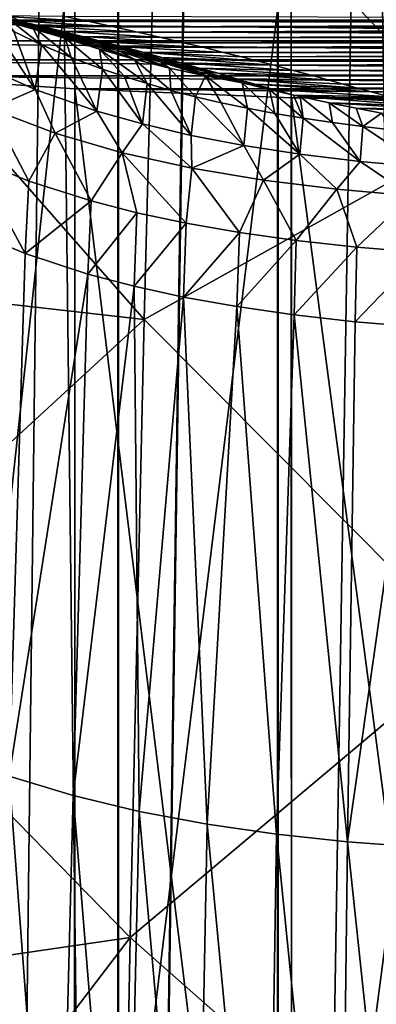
# Model space of a CAD drawing. Header units: millimetres. Extents: x -44 to 78, y -375 to 458.
# Tile 42 of 76: x -7.4 to -3.16, y 261.49 to 273.2. Entities that reach past the tile are written whole.
import ezdxf

# ---------------------------------------------------------------- set-up
doc = ezdxf.new("R2010")
doc.units = ezdxf.units.MM
doc.header["$LTSCALE"] = 198.929398
for name, color, linetype in [('120', 7, 'CONTINUOUS'), ('128', 7, 'CONTINUOUS'), ('130', 7, 'CONTINUOUS'), ('132', 7, 'CONTINUOUS'), ('155', 7, 'CONTINUOUS'), ('157', 7, 'CONTINUOUS'), ('166', 7, 'CONTINUOUS'), ('176', 7, 'CONTINUOUS'), ('262', 7, 'CONTINUOUS'), ('263', 7, 'CONTINUOUS'), ('264', 7, 'CONTINUOUS'), ('6', 7, 'CONTINUOUS')]:
    doc.layers.add(name, color=color, linetype=linetype)

msp = doc.modelspace()

# ---------------------------------------------------------------- linework, layer by layer
at = {"layer": '120', "color": 7, "linetype": 'CONTINUOUS', "true_color": 0xa2afbf}
for points in [[(-1.971, 271.845, 129.913), (-5.76, 275.867, 146.967), (-1.923, 277.121, 149.664), (-1.971, 271.845, 129.913)], [(-5.924, 269.634, 124.48), (-9.46, 273.654, 142.761), (-5.76, 275.867, 146.967), (-5.924, 269.634, 124.48)], [(-5.924, 269.634, 124.48), (-5.76, 275.867, 146.967), (-1.971, 271.845, 129.913), (-5.924, 269.634, 124.48)], [(-9.627, 270.052, 129.745), (-9.46, 273.654, 142.761), (-5.924, 269.634, 124.48), (-9.627, 270.052, 129.745)], [(-2.018, 265.712, 110.412), (-5.924, 269.634, 124.48), (-1.971, 271.845, 129.913), (-2.018, 265.712, 110.412)], [(-9.793, 266.073, 116.836), (-9.627, 270.052, 129.745), (-5.924, 269.634, 124.48), (-9.793, 266.073, 116.836)], [(-6.087, 262.288, 102.332), (-9.793, 266.073, 116.836), (-5.924, 269.634, 124.48), (-6.087, 262.288, 102.332)], [(-6.087, 262.288, 102.332), (-5.924, 269.634, 124.48), (-2.018, 265.712, 110.412), (-6.087, 262.288, 102.332)], [(-9.957, 261.723, 104.045), (-9.793, 266.073, 116.836), (-6.087, 262.288, 102.332), (-9.957, 261.723, 104.045)], [(-2.064, 258.734, 91.197), (-6.087, 262.288, 102.332), (-2.018, 265.712, 110.412), (-2.064, 258.734, 91.197)], [(-10.12, 257.003, 91.385), (-9.957, 261.723, 104.045), (-6.087, 262.288, 102.332), (-10.12, 257.003, 91.385)], [(-6.247, 253.847, 80.578), (-10.12, 257.003, 91.385), (-6.087, 262.288, 102.332), (-6.247, 253.847, 80.578)], [(-6.247, 253.847, 80.578), (-6.087, 262.288, 102.332), (-2.064, 258.734, 91.197), (-6.247, 253.847, 80.578)]]:
    msp.add_3dface(points, dxfattribs=at)
at = {"layer": '128', "color": 7, "linetype": 'CONTINUOUS', "true_color": 0xa2afbf}
for points in [[(-7.335, 270.417, 151.467), (-7.99, 270.691, 151.4), (-7.525, 264.206, 128.621), (-7.335, 270.417, 151.467)], [(-6.591, 270.174, 151.526), (-7.335, 270.417, 151.467), (-7.525, 264.206, 128.621), (-6.591, 270.174, 151.526)], [(-6.767, 263.973, 128.69), (-6.591, 270.174, 151.526), (-7.525, 264.206, 128.621), (-6.767, 263.973, 128.69)], [(-6.043, 270.03, 151.562), (-6.591, 270.174, 151.526), (-6.767, 263.973, 128.69), (-6.043, 270.03, 151.562)], [(-5.982, 263.785, 128.746), (-6.043, 270.03, 151.562), (-6.767, 263.973, 128.69), (-5.982, 263.785, 128.746)], [(-5.454, 269.9, 151.593), (-6.043, 270.03, 151.562), (-5.982, 263.785, 128.746), (-5.454, 269.9, 151.593)], [(-5.175, 263.634, 128.791), (-5.454, 269.9, 151.593), (-5.982, 263.785, 128.746), (-5.175, 263.634, 128.791)], [(-4.82, 269.787, 151.621), (-5.454, 269.9, 151.593), (-5.175, 263.634, 128.791), (-4.82, 269.787, 151.621)], [(-4.348, 263.516, 128.827), (-4.82, 269.787, 151.621), (-5.175, 263.634, 128.791), (-4.348, 263.516, 128.827)], [(-4.14, 269.689, 151.645), (-4.82, 269.787, 151.621), (-4.348, 263.516, 128.827), (-4.14, 269.689, 151.645)], [(-3.505, 263.425, 128.854), (-4.14, 269.689, 151.645), (-4.348, 263.516, 128.827), (-3.505, 263.425, 128.854)], [(-3.413, 269.607, 151.664), (-4.14, 269.689, 151.645), (-3.505, 263.425, 128.854), (-3.413, 269.607, 151.664)], [(-2.638, 269.542, 151.68), (-3.413, 269.607, 151.664), (-3.505, 263.425, 128.854), (-2.638, 269.542, 151.68)], [(-2.647, 263.359, 128.873), (-2.638, 269.542, 151.68), (-3.505, 263.425, 128.854), (-2.647, 263.359, 128.873)], [(-6.955, 256.59, 106.134), (-7.525, 264.206, 128.621), (-7.737, 256.817, 106.053), (-6.955, 256.59, 106.134)], [(-6.767, 263.973, 128.69), (-7.525, 264.206, 128.621), (-6.955, 256.59, 106.134), (-6.767, 263.973, 128.69)], [(-6.147, 256.407, 106.199), (-6.767, 263.973, 128.69), (-6.955, 256.59, 106.134), (-6.147, 256.407, 106.199)], [(-5.982, 263.785, 128.746), (-6.767, 263.973, 128.69), (-6.147, 256.407, 106.199), (-5.982, 263.785, 128.746)], [(-5.315, 256.261, 106.251), (-5.982, 263.785, 128.746), (-6.147, 256.407, 106.199), (-5.315, 256.261, 106.251)], [(-5.175, 263.634, 128.791), (-5.982, 263.785, 128.746), (-5.315, 256.261, 106.251), (-5.175, 263.634, 128.791)], [(-4.465, 256.146, 106.292), (-5.175, 263.634, 128.791), (-5.315, 256.261, 106.251), (-4.465, 256.146, 106.292)], [(-4.348, 263.516, 128.827), (-5.175, 263.634, 128.791), (-4.465, 256.146, 106.292), (-4.348, 263.516, 128.827)], [(-3.598, 256.058, 106.323), (-4.348, 263.516, 128.827), (-4.465, 256.146, 106.292), (-3.598, 256.058, 106.323)], [(-3.505, 263.425, 128.854), (-4.348, 263.516, 128.827), (-3.598, 256.058, 106.323), (-3.505, 263.425, 128.854)], [(-2.716, 255.994, 106.346), (-3.505, 263.425, 128.854), (-3.598, 256.058, 106.323), (-2.716, 255.994, 106.346)], [(-2.647, 263.359, 128.873), (-3.505, 263.425, 128.854), (-2.716, 255.994, 106.346), (-2.647, 263.359, 128.873)]]:
    msp.add_3dface(points, dxfattribs=at)
at = {"layer": '130', "color": 7, "linetype": 'CONTINUOUS', "true_color": 0xa2afbf}
for points in [[(-7.216, 272.366, 162.471), (-7.862, 272.655, 162.456), (-7.744, 272.138, 158.79), (-7.216, 272.366, 162.471)], [(-6.98, 271.847, 158.831), (-7.216, 272.366, 162.471), (-7.744, 272.138, 158.79), (-6.98, 271.847, 158.831)], [(-6.483, 272.11, 162.484), (-7.216, 272.366, 162.471), (-6.98, 271.847, 158.831), (-6.483, 272.11, 162.484)], [(-7.293, 271.279, 155.203), (-7.744, 272.138, 158.79), (-7.946, 271.546, 155.14), (-7.293, 271.279, 155.203)], [(-6.98, 271.847, 158.831), (-7.744, 272.138, 158.79), (-7.293, 271.279, 155.203), (-6.98, 271.847, 158.831)], [(-6.182, 271.615, 158.864), (-6.483, 272.11, 162.484), (-6.98, 271.847, 158.831), (-6.182, 271.615, 158.864)], [(-5.944, 271.958, 162.491), (-6.483, 272.11, 162.484), (-6.182, 271.615, 158.864), (-5.944, 271.958, 162.491)], [(-5.355, 271.432, 158.889), (-5.944, 271.958, 162.491), (-6.182, 271.615, 158.864), (-5.355, 271.432, 158.889)], [(-5.363, 271.822, 162.498), (-5.944, 271.958, 162.491), (-5.355, 271.432, 158.889), (-5.363, 271.822, 162.498)], [(-6.553, 271.043, 155.258), (-6.98, 271.847, 158.831), (-7.293, 271.279, 155.203), (-6.553, 271.043, 155.258)], [(-6.182, 271.615, 158.864), (-6.98, 271.847, 158.831), (-6.553, 271.043, 155.258), (-6.182, 271.615, 158.864)], [(-4.739, 271.701, 162.504), (-5.363, 271.822, 162.498), (-5.355, 271.432, 158.889), (-4.739, 271.701, 162.504)], [(-4.505, 271.29, 158.91), (-4.739, 271.701, 162.504), (-5.355, 271.432, 158.889), (-4.505, 271.29, 158.91)], [(-4.071, 271.598, 162.51), (-4.739, 271.701, 162.504), (-4.505, 271.29, 158.91), (-4.071, 271.598, 162.51)], [(-6.008, 270.903, 155.291), (-6.182, 271.615, 158.864), (-6.553, 271.043, 155.258), (-6.008, 270.903, 155.291)], [(-5.355, 271.432, 158.889), (-6.182, 271.615, 158.864), (-5.422, 270.777, 155.321), (-5.355, 271.432, 158.889)], [(-5.422, 270.777, 155.321), (-6.182, 271.615, 158.864), (-6.008, 270.903, 155.291), (-5.422, 270.777, 155.321)], [(-3.634, 271.181, 158.925), (-4.071, 271.598, 162.51), (-4.505, 271.29, 158.91), (-3.634, 271.181, 158.925)], [(-3.356, 271.512, 162.514), (-4.071, 271.598, 162.51), (-3.634, 271.181, 158.925), (-3.356, 271.512, 162.514)], [(-2.747, 271.102, 158.936), (-3.356, 271.512, 162.514), (-3.634, 271.181, 158.925), (-2.747, 271.102, 158.936)], [(-2.593, 271.443, 162.518), (-3.356, 271.512, 162.514), (-2.747, 271.102, 158.936), (-2.593, 271.443, 162.518)], [(-4.791, 270.667, 155.347), (-5.355, 271.432, 158.889), (-5.422, 270.777, 155.321), (-4.791, 270.667, 155.347)], [(-4.505, 271.29, 158.91), (-5.355, 271.432, 158.889), (-4.791, 270.667, 155.347), (-4.505, 271.29, 158.91)], [(-4.116, 270.571, 155.369), (-4.505, 271.29, 158.91), (-4.791, 270.667, 155.347), (-4.116, 270.571, 155.369)], [(-3.634, 271.181, 158.925), (-4.505, 271.29, 158.91), (-4.116, 270.571, 155.369), (-3.634, 271.181, 158.925)], [(-3.393, 270.492, 155.388), (-3.634, 271.181, 158.925), (-4.116, 270.571, 155.369), (-3.393, 270.492, 155.388)], [(-2.747, 271.102, 158.936), (-3.634, 271.181, 158.925), (-3.393, 270.492, 155.388), (-2.747, 271.102, 158.936)], [(-2.622, 270.43, 155.402), (-2.747, 271.102, 158.936), (-3.393, 270.492, 155.388), (-2.622, 270.43, 155.402)]]:
    msp.add_3dface(points, dxfattribs=at)
at = {"layer": '132', "color": 7, "linetype": 'CONTINUOUS', "true_color": 0xa2afbf}
for points in [[(-7.862, 272.655, 162.456), (-7.216, 272.366, 162.471), (-7.78, 273.221, 170.096), (-7.862, 272.655, 162.456)], [(-7.78, 273.221, 170.096), (-7.216, 272.366, 162.471), (-7.471, 273.055, 170.104), (-7.78, 273.221, 170.096)], [(-7.471, 273.055, 170.104), (-7.216, 272.366, 162.471), (-7.141, 272.898, 170.112), (-7.471, 273.055, 170.104)], [(-7.216, 272.366, 162.471), (-6.483, 272.11, 162.484), (-7.141, 272.898, 170.112), (-7.216, 272.366, 162.471)], [(-7.141, 272.898, 170.112), (-6.483, 272.11, 162.484), (-6.791, 272.749, 170.12), (-7.141, 272.898, 170.112)], [(-6.791, 272.749, 170.12), (-6.483, 272.11, 162.484), (-6.418, 272.609, 170.127), (-6.791, 272.749, 170.12)], [(-6.483, 272.11, 162.484), (-5.944, 271.958, 162.491), (-6.418, 272.609, 170.127), (-6.483, 272.11, 162.484)], [(-6.418, 272.609, 170.127), (-5.944, 271.958, 162.491), (-6.157, 272.521, 170.132), (-6.418, 272.609, 170.127)], [(-6.157, 272.521, 170.132), (-5.944, 271.958, 162.491), (-5.885, 272.437, 170.136), (-6.157, 272.521, 170.132)], [(-5.944, 271.958, 162.491), (-5.363, 271.822, 162.498), (-5.885, 272.437, 170.136), (-5.944, 271.958, 162.491)], [(-5.885, 272.437, 170.136), (-5.363, 271.822, 162.498), (-5.604, 272.357, 170.14), (-5.885, 272.437, 170.136)], [(-5.604, 272.357, 170.14), (-5.363, 271.822, 162.498), (-5.312, 272.281, 170.144), (-5.604, 272.357, 170.14)], [(-5.363, 271.822, 162.498), (-4.739, 271.701, 162.504), (-5.312, 272.281, 170.144), (-5.363, 271.822, 162.498)], [(-5.312, 272.281, 170.144), (-4.739, 271.701, 162.504), (-5.009, 272.21, 170.147), (-5.312, 272.281, 170.144)], [(-5.009, 272.21, 170.147), (-4.739, 271.701, 162.504), (-4.695, 272.144, 170.151), (-5.009, 272.21, 170.147)], [(-4.739, 271.701, 162.504), (-4.071, 271.598, 162.51), (-4.695, 272.144, 170.151), (-4.739, 271.701, 162.504)], [(-4.695, 272.144, 170.151), (-4.071, 271.598, 162.51), (-4.37, 272.082, 170.154), (-4.695, 272.144, 170.151)], [(-4.37, 272.082, 170.154), (-4.071, 271.598, 162.51), (-4.033, 272.026, 170.157), (-4.37, 272.082, 170.154)], [(-4.071, 271.598, 162.51), (-3.356, 271.512, 162.514), (-4.033, 272.026, 170.157), (-4.071, 271.598, 162.51)], [(-4.033, 272.026, 170.157), (-3.356, 271.512, 162.514), (-3.685, 271.974, 170.159), (-4.033, 272.026, 170.157)], [(-3.685, 271.974, 170.159), (-3.356, 271.512, 162.514), (-3.325, 271.927, 170.162), (-3.685, 271.974, 170.159)], [(-3.356, 271.512, 162.514), (-2.593, 271.443, 162.518), (-3.325, 271.927, 170.162), (-3.356, 271.512, 162.514)], [(-3.325, 271.927, 170.162), (-2.593, 271.443, 162.518), (-2.954, 271.885, 170.164), (-3.325, 271.927, 170.162)]]:
    msp.add_3dface(points, dxfattribs=at)
at = {"layer": '155', "color": 7, "linetype": 'CONTINUOUS', "true_color": 0xa2afbf}
for points in [[(-7.645, 273.289, 176.828), (-7.257, 273.125, 176.837), (-8.239, 273.38, 183.567), (-7.645, 273.289, 176.828)], [(-7.257, 273.125, 176.837), (-7.824, 273.253, 183.567), (-8.239, 273.38, 183.567), (-7.257, 273.125, 176.837)], [(-7.257, 273.125, 176.837), (-6.86, 272.979, 176.844), (-7.824, 273.253, 183.567), (-7.257, 273.125, 176.837)], [(-7.824, 273.253, 183.567), (-6.86, 272.979, 176.844), (-7.606, 273.197, 183.063), (-7.824, 273.253, 183.567)], [(-7.471, 273.055, 170.104), (-7.141, 272.898, 170.112), (-7.645, 273.289, 176.828), (-7.471, 273.055, 170.104)], [(-7.645, 273.289, 176.828), (-7.141, 272.898, 170.112), (-7.257, 273.125, 176.837), (-7.645, 273.289, 176.828)], [(-7.606, 273.197, 183.063), (-6.86, 272.979, 176.844), (-7.39, 273.14, 182.567), (-7.606, 273.197, 183.063)], [(-6.86, 272.979, 176.844), (-6.454, 272.847, 176.851), (-7.39, 273.14, 182.567), (-6.86, 272.979, 176.844)], [(-7.39, 273.14, 182.567), (-6.454, 272.847, 176.851), (-7.18, 273.085, 182.086), (-7.39, 273.14, 182.567)], [(-7.141, 272.898, 170.112), (-6.791, 272.749, 170.12), (-7.257, 273.125, 176.837), (-7.141, 272.898, 170.112)], [(-7.257, 273.125, 176.837), (-6.791, 272.749, 170.12), (-6.86, 272.979, 176.844), (-7.257, 273.125, 176.837)], [(-7.18, 273.085, 182.086), (-6.454, 272.847, 176.851), (-6.976, 273.031, 181.623), (-7.18, 273.085, 182.086)], [(-6.976, 273.031, 181.623), (-6.454, 272.847, 176.851), (-6.779, 272.978, 181.18), (-6.976, 273.031, 181.623)], [(-6.791, 272.749, 170.12), (-6.418, 272.609, 170.127), (-6.86, 272.979, 176.844), (-6.791, 272.749, 170.12)], [(-6.86, 272.979, 176.844), (-6.418, 272.609, 170.127), (-6.454, 272.847, 176.851), (-6.86, 272.979, 176.844)], [(-6.454, 272.847, 176.851), (-6.041, 272.729, 176.857), (-6.779, 272.978, 181.18), (-6.454, 272.847, 176.851)], [(-6.779, 272.978, 181.18), (-6.041, 272.729, 176.857), (-6.494, 272.902, 180.549), (-6.779, 272.978, 181.18)], [(-6.494, 272.902, 180.549), (-6.041, 272.729, 176.857), (-6.224, 272.829, 179.951), (-6.494, 272.902, 180.549)], [(-6.418, 272.609, 170.127), (-6.157, 272.521, 170.132), (-6.454, 272.847, 176.851), (-6.418, 272.609, 170.127)], [(-6.157, 272.521, 170.132), (-5.885, 272.437, 170.136), (-6.454, 272.847, 176.851), (-6.157, 272.521, 170.132)], [(-6.454, 272.847, 176.851), (-5.885, 272.437, 170.136), (-6.041, 272.729, 176.857), (-6.454, 272.847, 176.851)], [(-6.041, 272.729, 176.857), (-5.62, 272.623, 176.862), (-6.224, 272.829, 179.951), (-6.041, 272.729, 176.857)], [(-6.224, 272.829, 179.951), (-5.62, 272.623, 176.862), (-5.966, 272.76, 179.387), (-6.224, 272.829, 179.951)], [(-5.885, 272.437, 170.136), (-5.604, 272.357, 170.14), (-6.041, 272.729, 176.857), (-5.885, 272.437, 170.136)], [(-6.041, 272.729, 176.857), (-5.604, 272.357, 170.14), (-5.62, 272.623, 176.862), (-6.041, 272.729, 176.857)], [(-5.966, 272.76, 179.387), (-5.62, 272.623, 176.862), (-5.719, 272.694, 178.853), (-5.966, 272.76, 179.387)], [(-5.62, 272.623, 176.862), (-5.192, 272.53, 176.867), (-5.719, 272.694, 178.853), (-5.62, 272.623, 176.862)], [(-5.719, 272.694, 178.853), (-5.192, 272.53, 176.867), (-5.483, 272.632, 178.35), (-5.719, 272.694, 178.853)], [(-5.604, 272.357, 170.14), (-5.312, 272.281, 170.144), (-5.62, 272.623, 176.862), (-5.604, 272.357, 170.14)], [(-5.62, 272.623, 176.862), (-5.312, 272.281, 170.144), (-5.192, 272.53, 176.867), (-5.62, 272.623, 176.862)], [(-5.483, 272.632, 178.35), (-5.192, 272.53, 176.867), (-5.256, 272.573, 177.875), (-5.483, 272.632, 178.35)], [(-5.312, 272.281, 170.144), (-5.009, 272.21, 170.147), (-5.192, 272.53, 176.867), (-5.312, 272.281, 170.144)], [(-5.256, 272.573, 177.875), (-5.192, 272.53, 176.867), (-5.037, 272.517, 177.429), (-5.256, 272.573, 177.875)], [(-5.009, 272.21, 170.147), (-4.695, 272.144, 170.151), (-5.192, 272.53, 176.867), (-5.009, 272.21, 170.147)], [(-5.192, 272.53, 176.867), (-4.695, 272.144, 170.151), (-4.756, 272.447, 176.865), (-5.192, 272.53, 176.867)], [(-5.192, 272.53, 176.867), (-4.756, 272.447, 176.865), (-4.828, 272.465, 177.008), (-5.192, 272.53, 176.867)], [(-5.037, 272.517, 177.429), (-5.192, 272.53, 176.867), (-4.828, 272.465, 177.008), (-5.037, 272.517, 177.429)], [(-4.695, 272.144, 170.151), (-4.37, 272.082, 170.154), (-4.756, 272.447, 176.865), (-4.695, 272.144, 170.151)], [(-4.756, 272.447, 176.865), (-4.37, 272.082, 170.154), (-4.434, 272.369, 176.237), (-4.756, 272.447, 176.865)], [(-4.37, 272.082, 170.154), (-4.033, 272.026, 170.157), (-4.434, 272.369, 176.237), (-4.37, 272.082, 170.154)], [(-4.434, 272.369, 176.237), (-4.033, 272.026, 170.157), (-4.147, 272.302, 175.698), (-4.434, 272.369, 176.237)], [(-4.147, 272.302, 175.698), (-4.033, 272.026, 170.157), (-4.067, 272.284, 175.551), (-4.147, 272.302, 175.698)], [(-4.033, 272.026, 170.157), (-3.685, 271.974, 170.159), (-4.067, 272.284, 175.551), (-4.033, 272.026, 170.157)], [(-4.067, 272.284, 175.551), (-3.685, 271.974, 170.159), (-3.724, 272.21, 174.945), (-4.067, 272.284, 175.551)], [(-3.685, 271.974, 170.159), (-3.325, 271.927, 170.162), (-3.724, 272.21, 174.945), (-3.685, 271.974, 170.159)], [(-3.724, 272.21, 174.945), (-3.325, 271.927, 170.162), (-3.402, 272.145, 174.41), (-3.724, 272.21, 174.945)], [(-3.402, 272.145, 174.41), (-3.325, 271.927, 170.162), (-3.1, 272.088, 173.942), (-3.402, 272.145, 174.41)], [(-3.325, 271.927, 170.162), (-2.954, 271.885, 170.164), (-3.1, 272.088, 173.942), (-3.325, 271.927, 170.162)]]:
    msp.add_3dface(points, dxfattribs=at)
at = {"layer": '157', "color": 7, "linetype": 'CONTINUOUS', "true_color": 0xa2afbf}
for points in [[(-7.99, 270.691, 151.4), (-7.335, 270.417, 151.467), (-7.946, 271.546, 155.14), (-7.99, 270.691, 151.4)], [(-7.335, 270.417, 151.467), (-7.293, 271.279, 155.203), (-7.946, 271.546, 155.14), (-7.335, 270.417, 151.467)], [(-7.335, 270.417, 151.467), (-6.553, 271.043, 155.258), (-7.293, 271.279, 155.203), (-7.335, 270.417, 151.467)], [(-7.335, 270.417, 151.467), (-6.591, 270.174, 151.526), (-6.553, 271.043, 155.258), (-7.335, 270.417, 151.467)], [(-6.591, 270.174, 151.526), (-6.008, 270.903, 155.291), (-6.553, 271.043, 155.258), (-6.591, 270.174, 151.526)], [(-6.591, 270.174, 151.526), (-6.043, 270.03, 151.562), (-6.008, 270.903, 155.291), (-6.591, 270.174, 151.526)], [(-6.043, 270.03, 151.562), (-5.422, 270.777, 155.321), (-6.008, 270.903, 155.291), (-6.043, 270.03, 151.562)], [(-6.043, 270.03, 151.562), (-5.454, 269.9, 151.593), (-5.422, 270.777, 155.321), (-6.043, 270.03, 151.562)], [(-5.454, 269.9, 151.593), (-4.791, 270.667, 155.347), (-5.422, 270.777, 155.321), (-5.454, 269.9, 151.593)], [(-5.454, 269.9, 151.593), (-4.82, 269.787, 151.621), (-4.791, 270.667, 155.347), (-5.454, 269.9, 151.593)], [(-4.82, 269.787, 151.621), (-4.116, 270.571, 155.369), (-4.791, 270.667, 155.347), (-4.82, 269.787, 151.621)], [(-4.82, 269.787, 151.621), (-4.14, 269.689, 151.645), (-4.116, 270.571, 155.369), (-4.82, 269.787, 151.621)], [(-4.14, 269.689, 151.645), (-3.393, 270.492, 155.388), (-4.116, 270.571, 155.369), (-4.14, 269.689, 151.645)], [(-4.14, 269.689, 151.645), (-3.413, 269.607, 151.664), (-3.393, 270.492, 155.388), (-4.14, 269.689, 151.645)], [(-3.413, 269.607, 151.664), (-2.622, 270.43, 155.402), (-3.393, 270.492, 155.388), (-3.413, 269.607, 151.664)], [(-3.413, 269.607, 151.664), (-2.638, 269.542, 151.68), (-2.622, 270.43, 155.402), (-3.413, 269.607, 151.664)]]:
    msp.add_3dface(points, dxfattribs=at)
at = {"layer": '166', "color": 7, "linetype": 'CONTINUOUS', "true_color": 0xa2afbf}
for points in [[(-6.575, 273.175, 186.328), (6.681, 273.198, 186.572), (-6.865, 273.237, 186.991), (-6.575, 273.175, 186.328)], [(6.467, 273.152, 186.078), (6.681, 273.198, 186.572), (-6.575, 273.175, 186.328), (6.467, 273.152, 186.078)], [(-6.283, 273.112, 185.646), (6.467, 273.152, 186.078), (-6.575, 273.175, 186.328), (-6.283, 273.112, 185.646)], [(6.255, 273.106, 185.579), (6.467, 273.152, 186.078), (-6.283, 273.112, 185.646), (6.255, 273.106, 185.579)], [(-5.998, 273.049, 184.965), (6.255, 273.106, 185.579), (-6.283, 273.112, 185.646), (-5.998, 273.049, 184.965)], [(6.046, 273.06, 185.081), (6.255, 273.106, 185.579), (-5.998, 273.049, 184.965), (6.046, 273.06, 185.081)], [(5.844, 273.014, 184.589), (6.046, 273.06, 185.081), (-5.998, 273.049, 184.965), (5.844, 273.014, 184.589)], [(-5.721, 272.986, 184.283), (5.844, 273.014, 184.589), (-5.998, 273.049, 184.965), (-5.721, 272.986, 184.283)], [(5.647, 272.969, 184.098), (5.844, 273.014, 184.589), (-5.721, 272.986, 184.283), (5.647, 272.969, 184.098)], [(-5.456, 272.924, 183.617), (5.647, 272.969, 184.098), (-5.721, 272.986, 184.283), (-5.456, 272.924, 183.617)], [(5.456, 272.924, 183.615), (5.647, 272.969, 184.098), (-5.456, 272.924, 183.617), (5.456, 272.924, 183.615)], [(-5.21, 272.866, 182.982), (5.456, 272.924, 183.615), (-5.456, 272.924, 183.617), (-5.21, 272.866, 182.982)], [(5.276, 272.881, 183.152), (5.456, 272.924, 183.615), (-5.21, 272.866, 182.982), (5.276, 272.881, 183.152)], [(5.105, 272.84, 182.704), (5.276, 272.881, 183.152), (-5.21, 272.866, 182.982), (5.105, 272.84, 182.704)], [(-4.981, 272.809, 182.373), (5.105, 272.84, 182.704), (-5.21, 272.866, 182.982), (-4.981, 272.809, 182.373)], [(4.944, 272.8, 182.272), (5.105, 272.84, 182.704), (-4.981, 272.809, 182.373), (4.944, 272.8, 182.272)], [(-4.767, 272.755, 181.793), (4.944, 272.8, 182.272), (-4.981, 272.809, 182.373), (-4.767, 272.755, 181.793)], [(4.79, 272.761, 181.855), (4.944, 272.8, 182.272), (-4.767, 272.755, 181.793), (4.79, 272.761, 181.855)], [(-4.568, 272.704, 181.242), (4.79, 272.761, 181.855), (-4.767, 272.755, 181.793), (-4.568, 272.704, 181.242)], [(4.507, 272.688, 181.07), (4.79, 272.761, 181.855), (-4.568, 272.704, 181.242), (4.507, 272.688, 181.07)], [(-4.381, 272.656, 180.716), (4.507, 272.688, 181.07), (-4.568, 272.704, 181.242), (-4.381, 272.656, 180.716)], [(4.25, 272.621, 180.34), (4.507, 272.688, 181.07), (-4.381, 272.656, 180.716), (4.25, 272.621, 180.34)], [(-4.15, 272.594, 180.052), (4.25, 272.621, 180.34), (-4.381, 272.656, 180.716), (-4.15, 272.594, 180.052)], [(4.016, 272.558, 179.661), (4.25, 272.621, 180.34), (-4.15, 272.594, 180.052), (4.016, 272.558, 179.661)], [(-3.936, 272.536, 179.428), (4.016, 272.558, 179.661), (-4.15, 272.594, 180.052), (-3.936, 272.536, 179.428)], [(3.801, 272.499, 179.027), (4.016, 272.558, 179.661), (-3.936, 272.536, 179.428), (3.801, 272.499, 179.027)], [(-3.739, 272.482, 178.843), (3.801, 272.499, 179.027), (-3.936, 272.536, 179.428), (-3.739, 272.482, 178.843)], [(3.603, 272.445, 178.437), (3.801, 272.499, 179.027), (-3.739, 272.482, 178.843), (3.603, 272.445, 178.437)], [(-3.556, 272.432, 178.296), (3.603, 272.445, 178.437), (-3.739, 272.482, 178.843), (-3.556, 272.432, 178.296)], [(3.42, 272.394, 177.888), (3.603, 272.445, 178.437), (-3.556, 272.432, 178.296), (3.42, 272.394, 177.888)], [(-3.386, 272.384, 177.786), (3.42, 272.394, 177.888), (-3.556, 272.432, 178.296), (-3.386, 272.384, 177.786)], [(3.249, 272.347, 177.377), (3.42, 272.394, 177.888), (-3.386, 272.384, 177.786), (3.249, 272.347, 177.377)], [(-3.226, 272.34, 177.308), (3.249, 272.347, 177.377), (-3.386, 272.384, 177.786), (-3.226, 272.34, 177.308)], [(3.09, 272.302, 176.901), (3.249, 272.347, 177.377), (-3.226, 272.34, 177.308), (3.09, 272.302, 176.901)], [(-3.004, 272.279, 176.65), (3.09, 272.302, 176.901), (-3.226, 272.34, 177.308), (-3.004, 272.279, 176.65)]]:
    msp.add_3dface(points, dxfattribs=at)
at = {"layer": '176', "color": 7, "linetype": 'CONTINUOUS', "true_color": 0xa2afbf}
for points in [[(-8.29, 273.371, 184.64), (-8.059, 273.313, 184.112), (-7.155, 273.121, 184.778), (-8.29, 273.371, 184.64)], [(-8.29, 273.371, 184.64), (-7.155, 273.121, 184.778), (-7.413, 273.182, 185.463), (-8.29, 273.371, 184.64)], [(-8.059, 273.313, 184.112), (-7.824, 273.253, 183.567), (-6.902, 273.06, 184.092), (-8.059, 273.313, 184.112)], [(-8.059, 273.313, 184.112), (-6.902, 273.06, 184.092), (-7.155, 273.121, 184.778), (-8.059, 273.313, 184.112)], [(-7.824, 273.253, 183.567), (-7.606, 273.197, 183.063), (-6.902, 273.06, 184.092), (-7.824, 273.253, 183.567)], [(-6.575, 273.175, 186.328), (-6.865, 273.237, 186.991), (-7.676, 273.243, 186.146), (-6.575, 273.175, 186.328)], [(-7.413, 273.182, 185.463), (-6.575, 273.175, 186.328), (-7.676, 273.243, 186.146), (-7.413, 273.182, 185.463)], [(-7.606, 273.197, 183.063), (-7.39, 273.14, 182.567), (-6.654, 272.998, 183.403), (-7.606, 273.197, 183.063)], [(-7.606, 273.197, 183.063), (-6.654, 272.998, 183.403), (-6.902, 273.06, 184.092), (-7.606, 273.197, 183.063)], [(-6.283, 273.112, 185.646), (-6.575, 273.175, 186.328), (-7.413, 273.182, 185.463), (-6.283, 273.112, 185.646)], [(-7.155, 273.121, 184.778), (-6.283, 273.112, 185.646), (-7.413, 273.182, 185.463), (-7.155, 273.121, 184.778)], [(-7.39, 273.14, 182.567), (-7.18, 273.085, 182.086), (-6.411, 272.936, 182.712), (-7.39, 273.14, 182.567)], [(-7.39, 273.14, 182.567), (-6.411, 272.936, 182.712), (-6.654, 272.998, 183.403), (-7.39, 273.14, 182.567)], [(-7.18, 273.085, 182.086), (-6.976, 273.031, 181.623), (-6.173, 272.874, 182.019), (-7.18, 273.085, 182.086)], [(-7.18, 273.085, 182.086), (-6.173, 272.874, 182.019), (-6.411, 272.936, 182.712), (-7.18, 273.085, 182.086)], [(-5.998, 273.049, 184.965), (-6.283, 273.112, 185.646), (-7.155, 273.121, 184.778), (-5.998, 273.049, 184.965)], [(-6.902, 273.06, 184.092), (-5.998, 273.049, 184.965), (-7.155, 273.121, 184.778), (-6.902, 273.06, 184.092)], [(-6.976, 273.031, 181.623), (-6.779, 272.978, 181.18), (-6.173, 272.874, 182.019), (-6.976, 273.031, 181.623)], [(-5.721, 272.986, 184.283), (-5.998, 273.049, 184.965), (-6.902, 273.06, 184.092), (-5.721, 272.986, 184.283)], [(-6.654, 272.998, 183.403), (-5.721, 272.986, 184.283), (-6.902, 273.06, 184.092), (-6.654, 272.998, 183.403)], [(-6.779, 272.978, 181.18), (-6.494, 272.902, 180.549), (-5.94, 272.812, 181.325), (-6.779, 272.978, 181.18)], [(-6.779, 272.978, 181.18), (-5.94, 272.812, 181.325), (-6.173, 272.874, 182.019), (-6.779, 272.978, 181.18)], [(-5.456, 272.924, 183.617), (-5.721, 272.986, 184.283), (-6.654, 272.998, 183.403), (-5.456, 272.924, 183.617)], [(-6.411, 272.936, 182.712), (-5.456, 272.924, 183.617), (-6.654, 272.998, 183.403), (-6.411, 272.936, 182.712)], [(-6.494, 272.902, 180.549), (-6.224, 272.829, 179.951), (-5.711, 272.749, 180.628), (-6.494, 272.902, 180.549)], [(-6.494, 272.902, 180.549), (-5.711, 272.749, 180.628), (-5.94, 272.812, 181.325), (-6.494, 272.902, 180.549)], [(-5.21, 272.866, 182.982), (-5.456, 272.924, 183.617), (-6.411, 272.936, 182.712), (-5.21, 272.866, 182.982)], [(-6.173, 272.874, 182.019), (-5.21, 272.866, 182.982), (-6.411, 272.936, 182.712), (-6.173, 272.874, 182.019)], [(-4.981, 272.809, 182.373), (-5.21, 272.866, 182.982), (-6.173, 272.874, 182.019), (-4.981, 272.809, 182.373)], [(-5.94, 272.812, 181.325), (-4.981, 272.809, 182.373), (-6.173, 272.874, 182.019), (-5.94, 272.812, 181.325)], [(-6.224, 272.829, 179.951), (-5.966, 272.76, 179.387), (-5.486, 272.686, 179.93), (-6.224, 272.829, 179.951)], [(-6.224, 272.829, 179.951), (-5.486, 272.686, 179.93), (-5.711, 272.749, 180.628), (-6.224, 272.829, 179.951)], [(-5.966, 272.76, 179.387), (-5.719, 272.694, 178.853), (-5.264, 272.623, 179.23), (-5.966, 272.76, 179.387)], [(-5.966, 272.76, 179.387), (-5.264, 272.623, 179.23), (-5.486, 272.686, 179.93), (-5.966, 272.76, 179.387)], [(-4.568, 272.704, 181.242), (-4.767, 272.755, 181.793), (-5.94, 272.812, 181.325), (-4.568, 272.704, 181.242)], [(-5.711, 272.749, 180.628), (-4.568, 272.704, 181.242), (-5.94, 272.812, 181.325), (-5.711, 272.749, 180.628)], [(-4.767, 272.755, 181.793), (-4.981, 272.809, 182.373), (-5.94, 272.812, 181.325), (-4.767, 272.755, 181.793)], [(-4.381, 272.656, 180.716), (-4.568, 272.704, 181.242), (-5.711, 272.749, 180.628), (-4.381, 272.656, 180.716)], [(-5.486, 272.686, 179.93), (-4.381, 272.656, 180.716), (-5.711, 272.749, 180.628), (-5.486, 272.686, 179.93)], [(-5.719, 272.694, 178.853), (-5.483, 272.632, 178.35), (-5.044, 272.56, 178.529), (-5.719, 272.694, 178.853)], [(-5.719, 272.694, 178.853), (-5.044, 272.56, 178.529), (-5.264, 272.623, 179.23), (-5.719, 272.694, 178.853)], [(-4.15, 272.594, 180.052), (-4.381, 272.656, 180.716), (-5.486, 272.686, 179.93), (-4.15, 272.594, 180.052)], [(-5.264, 272.623, 179.23), (-4.15, 272.594, 180.052), (-5.486, 272.686, 179.93), (-5.264, 272.623, 179.23)], [(-5.483, 272.632, 178.35), (-5.256, 272.573, 177.875), (-5.044, 272.56, 178.529), (-5.483, 272.632, 178.35)], [(-3.936, 272.536, 179.428), (-4.15, 272.594, 180.052), (-5.264, 272.623, 179.23), (-3.936, 272.536, 179.428)], [(-5.044, 272.56, 178.529), (-3.936, 272.536, 179.428), (-5.264, 272.623, 179.23), (-5.044, 272.56, 178.529)], [(-5.256, 272.573, 177.875), (-5.037, 272.517, 177.429), (-4.825, 272.496, 177.826), (-5.256, 272.573, 177.875)], [(-5.256, 272.573, 177.875), (-4.825, 272.496, 177.826), (-5.044, 272.56, 178.529), (-5.256, 272.573, 177.875)], [(-3.739, 272.482, 178.843), (-3.936, 272.536, 179.428), (-5.044, 272.56, 178.529), (-3.739, 272.482, 178.843)], [(-4.825, 272.496, 177.826), (-3.739, 272.482, 178.843), (-5.044, 272.56, 178.529), (-4.825, 272.496, 177.826)], [(-5.037, 272.517, 177.429), (-4.828, 272.465, 177.008), (-4.605, 272.432, 177.121), (-5.037, 272.517, 177.429)], [(-5.037, 272.517, 177.429), (-4.605, 272.432, 177.121), (-4.825, 272.496, 177.826), (-5.037, 272.517, 177.429)], [(-3.386, 272.384, 177.786), (-3.556, 272.432, 178.296), (-4.825, 272.496, 177.826), (-3.386, 272.384, 177.786)], [(-4.605, 272.432, 177.121), (-3.386, 272.384, 177.786), (-4.825, 272.496, 177.826), (-4.605, 272.432, 177.121)], [(-3.556, 272.432, 178.296), (-3.739, 272.482, 178.843), (-4.825, 272.496, 177.826), (-3.556, 272.432, 178.296)], [(-4.828, 272.465, 177.008), (-4.756, 272.447, 176.865), (-4.605, 272.432, 177.121), (-4.828, 272.465, 177.008)], [(-4.756, 272.447, 176.865), (-4.434, 272.369, 176.237), (-4.381, 272.367, 176.414), (-4.756, 272.447, 176.865)], [(-4.756, 272.447, 176.865), (-4.381, 272.367, 176.414), (-4.605, 272.432, 177.121), (-4.756, 272.447, 176.865)], [(-3.226, 272.34, 177.308), (-3.386, 272.384, 177.786), (-4.605, 272.432, 177.121), (-3.226, 272.34, 177.308)], [(-4.381, 272.367, 176.414), (-3.226, 272.34, 177.308), (-4.605, 272.432, 177.121), (-4.381, 272.367, 176.414)], [(-4.434, 272.369, 176.237), (-4.147, 272.302, 175.698), (-4.381, 272.367, 176.414), (-4.434, 272.369, 176.237)], [(-4.147, 272.302, 175.698), (-3.004, 272.279, 176.65), (-4.381, 272.367, 176.414), (-4.147, 272.302, 175.698)], [(-3.004, 272.279, 176.65), (-3.226, 272.34, 177.308), (-4.381, 272.367, 176.414), (-3.004, 272.279, 176.65)], [(-4.147, 272.302, 175.698), (-4.067, 272.284, 175.551), (-2.799, 272.224, 176.055), (-4.147, 272.302, 175.698)], [(-4.147, 272.302, 175.698), (-2.799, 272.224, 176.055), (-3.004, 272.279, 176.65), (-4.147, 272.302, 175.698)], [(-4.067, 272.284, 175.551), (-3.724, 272.21, 174.945), (-2.608, 272.175, 175.519), (-4.067, 272.284, 175.551)], [(-4.067, 272.284, 175.551), (-2.608, 272.175, 175.519), (-2.799, 272.224, 176.055), (-4.067, 272.284, 175.551)], [(-3.724, 272.21, 174.945), (-3.402, 272.145, 174.41), (-2.43, 272.13, 175.039), (-3.724, 272.21, 174.945)], [(-3.724, 272.21, 174.945), (-2.43, 272.13, 175.039), (-2.608, 272.175, 175.519), (-3.724, 272.21, 174.945)], [(-3.402, 272.145, 174.41), (-3.1, 272.088, 173.942), (-2.261, 272.09, 174.61), (-3.402, 272.145, 174.41)], [(-3.402, 272.145, 174.41), (-2.261, 272.09, 174.61), (-2.43, 272.13, 175.039), (-3.402, 272.145, 174.41)]]:
    msp.add_3dface(points, dxfattribs=at)
at = {"layer": '262', "color": 7, "linetype": 'CONTINUOUS', "true_color": 0xa2afbf}
for points in [[(-4.174, 274.637, 212.436), (-6.746, 274.531, 211.296), (-6.75, 253.621, 213.232), (-4.174, 274.637, 212.436)], [(-4.172, 253.727, 214.375), (-4.174, 274.637, 212.436), (-6.75, 253.621, 213.232), (-4.172, 253.727, 214.375)], [(-1.416, 274.691, 213.022), (-4.174, 274.637, 212.436), (-4.172, 253.727, 214.375), (-1.416, 274.691, 213.022)], [(-1.411, 253.781, 214.959), (-1.416, 274.691, 213.022), (-4.172, 253.727, 214.375), (-1.411, 253.781, 214.959)], [(-6.746, 274.531, 211.296), (-9.032, 274.378, 209.645), (-9.033, 253.468, 211.58), (-6.746, 274.531, 211.296)], [(-6.75, 253.621, 213.232), (-6.746, 274.531, 211.296), (-9.033, 253.468, 211.58), (-6.75, 253.621, 213.232)]]:
    msp.add_3dface(points, dxfattribs=at)
at = {"layer": '263', "color": 7, "linetype": 'CONTINUOUS', "true_color": 0xa2afbf}
for points in [[(-13.5, 273.453, 199.654), (13.5, 273.453, 199.654), (13.202, 273.193, 196.847), (-13.5, 273.453, 199.654)], [(-13.202, 273.193, 196.847), (-13.5, 273.453, 199.654), (13.202, 273.193, 196.847), (-13.202, 273.193, 196.847)], [(-12.331, 272.947, 194.188), (-13.202, 273.193, 196.847), (12.331, 272.947, 194.189), (-12.331, 272.947, 194.188)], [(12.331, 272.947, 194.189), (-13.202, 273.193, 196.847), (13.202, 273.193, 196.847), (12.331, 272.947, 194.189)], [(-10.924, 272.722, 191.757), (-12.331, 272.947, 194.188), (10.924, 272.722, 191.758), (-10.924, 272.722, 191.757)], [(10.924, 272.722, 191.758), (-12.331, 272.947, 194.188), (12.331, 272.947, 194.189), (10.924, 272.722, 191.758)], [(-9.031, 272.528, 189.663), (-10.924, 272.722, 191.757), (9.031, 272.528, 189.663), (-9.031, 272.528, 189.663)], [(9.031, 272.528, 189.663), (-10.924, 272.722, 191.757), (10.924, 272.722, 191.758), (9.031, 272.528, 189.663)], [(-6.745, 272.375, 188.012), (-9.031, 272.528, 189.663), (6.746, 272.375, 188.013), (-6.745, 272.375, 188.012)], [(6.746, 272.375, 188.013), (-9.031, 272.528, 189.663), (9.031, 272.528, 189.663), (6.746, 272.375, 188.013)], [(-4.173, 272.27, 186.872), (-6.745, 272.375, 188.012), (4.174, 272.27, 186.873), (-4.173, 272.27, 186.872)], [(4.174, 272.27, 186.873), (-6.745, 272.375, 188.012), (6.746, 272.375, 188.013), (4.174, 272.27, 186.873)], [(-1.415, 272.216, 186.286), (-4.173, 272.27, 186.872), (1.416, 272.216, 186.287), (-1.415, 272.216, 186.286)], [(1.416, 272.216, 186.287), (-4.173, 272.27, 186.872), (4.174, 272.27, 186.873), (1.416, 272.216, 186.287)]]:
    msp.add_3dface(points, dxfattribs=at)
at = {"layer": '264', "color": 7, "linetype": 'CONTINUOUS', "true_color": 0xa2afbf}
for points in [[(-9.033, 251.618, 191.601), (-9.031, 272.528, 189.663), (-6.75, 251.465, 189.949), (-9.033, 251.618, 191.601)], [(-9.031, 272.528, 189.663), (-6.745, 272.375, 188.012), (-6.75, 251.465, 189.949), (-9.031, 272.528, 189.663)], [(-6.75, 251.465, 189.949), (-6.745, 272.375, 188.012), (-4.172, 251.359, 188.806), (-6.75, 251.465, 189.949)], [(-6.745, 272.375, 188.012), (-4.173, 272.27, 186.872), (-4.172, 251.359, 188.806), (-6.745, 272.375, 188.012)], [(-4.173, 272.27, 186.872), (-1.415, 272.216, 186.286), (-1.411, 251.305, 188.222), (-4.173, 272.27, 186.872)], [(-4.172, 251.359, 188.806), (-4.173, 272.27, 186.872), (-1.411, 251.305, 188.222), (-4.172, 251.359, 188.806)]]:
    msp.add_3dface(points, dxfattribs=at)
at = {"layer": '6', "color": 7, "linetype": 'CONTINUOUS', "true_color": 0x00000b}
for points in [[(-6.238, 351.45, 7.816), (-7.823, 351.45, 6.23), (-7.818, 219.45, 6.235), (-6.238, 351.45, 7.816)], [(-7.818, 219.45, -6.235), (-7.806, 351.45, -6.251), (-6.235, 219.45, -7.818), (-7.818, 219.45, -6.235)], [(-6.235, 219.45, 7.818), (-6.238, 351.45, 7.816), (-7.818, 219.45, 6.235), (-6.235, 219.45, 7.818)], [(-7.806, 351.45, -6.251), (-6.217, 351.45, -7.832), (-6.235, 219.45, -7.818), (-7.806, 351.45, -6.251)], [(-4.341, 351.45, 9.009), (-6.238, 351.45, 7.816), (-6.235, 219.45, 7.818), (-4.341, 351.45, 9.009)], [(-6.217, 351.45, -7.832), (-4.317, 351.45, -9.02), (-6.235, 219.45, -7.818), (-6.217, 351.45, -7.832)], [(-6.235, 219.45, -7.818), (-4.317, 351.45, -9.02), (-4.339, 219.45, -9.01), (-6.235, 219.45, -7.818)], [(-4.339, 219.45, 9.01), (-4.341, 351.45, 9.009), (-6.235, 219.45, 7.818), (-4.339, 219.45, 9.01)], [(-2.225, 351.45, 9.749), (-4.341, 351.45, 9.009), (-2.225, 219.45, 9.749), (-2.225, 351.45, 9.749)], [(-2.225, 219.45, 9.749), (-4.341, 351.45, 9.009), (-4.339, 219.45, 9.01), (-2.225, 219.45, 9.749)], [(-4.317, 351.45, -9.02), (-2.199, 351.45, -9.755), (-4.339, 219.45, -9.01), (-4.317, 351.45, -9.02)], [(-4.339, 219.45, -9.01), (-2.199, 351.45, -9.755), (-2.225, 219.45, -9.749), (-4.339, 219.45, -9.01)]]:
    msp.add_3dface(points, dxfattribs=at)

doc.saveas('drawing.dxf')
